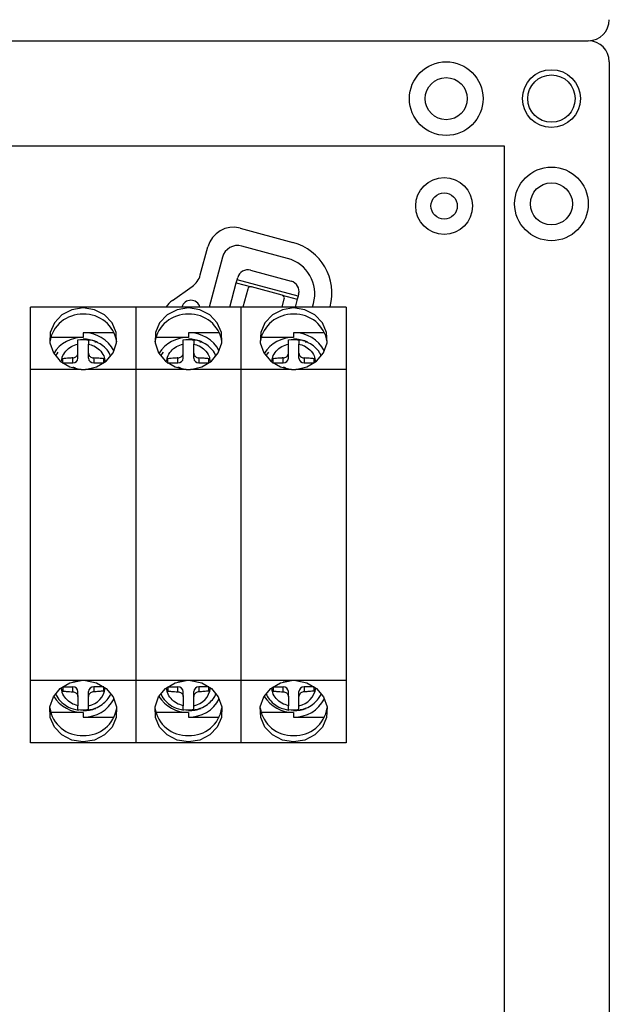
# Model space of a CAD drawing. Header units: millimetres. Extents: x 7205 to 9529, y -660 to 140.
# Tile 145 of 193: x 8758 to 8814, y -334 to -240. Entities that reach past the tile are written whole.
import ezdxf

# ---------------------------------------------------------------- set-up
doc = ezdxf.new("R2010")
doc.units = ezdxf.units.MM
doc.header["$LTSCALE"] = 3

msp = doc.modelspace()

# ---------------------------------------------------------------- linework, layer by layer
at = {"linetype": 'Continuous', "lineweight": 30}
for p, q in [((8415.844, -242.157), (8811.844, -242.157)), ((8813.844, -244.157), (8813.844, -475.157)), ((8778.758, -259.964), (8783.778, -261.318)), ((8774.97, -264.406), (8775.693, -261.726)), ((8783.265, -262.837), (8778.92, -261.665)), ((8777.081, -262.722), (8775.804, -267.457)), ((8778.473, -264.858), (8778.525, -264.665)), ((8779.751, -263.96), (8783.613, -265.002)), ((8772.327, -266.83), (8774.189, -265.521)), ((8777.772, -267.457), (8778.395, -265.148)), ((8778.395, -265.148), (8778.473, -264.858)), ((8778.395, -265.148), (8779.843, -265.539)), ((8784.266, -266.421), (8778.473, -264.858)), ((8782.74, -266.32), (8779.843, -265.539)), ((8779.475, -265.75), (8779.015, -267.457)), ((8782.74, -266.32), (8784.188, -266.711)), ((8784.266, -266.421), (8784.188, -266.711)), ((8784.318, -266.228), (8784.266, -266.421)), ((8768.844, -267.457), (8758.844, -267.457)), ((8758.844, -273.38), (8758.844, -267.457)), ((8768.844, -267.457), (8768.844, -273.38)), ((8778.844, -267.457), (8768.844, -267.457)), ((8778.844, -273.38), (8778.844, -267.457)), ((8788.844, -267.457), (8778.844, -267.457)), ((8782.744, -267.457), (8782.951, -266.688)), ((8784.188, -266.711), (8783.986, -267.457)), ((8785.644, -267.457), (8785.733, -267.128)), ((8787.301, -267.457), (8787.303, -267.448)), ((8788.844, -267.457), (8788.844, -273.38)), ((8763.844, -270.346), (8760.745, -270.346)), ((8763.844, -269.898), (8763.844, -270.346)), ((8766.775, -269.898), (8763.844, -269.898)), ((8773.844, -270.346), (8770.745, -270.346)), ((8773.844, -269.898), (8773.844, -270.346)), ((8776.775, -269.898), (8773.844, -269.898)), ((8783.844, -270.346), (8780.745, -270.346)), ((8783.844, -269.898), (8783.844, -270.346)), ((8786.775, -269.898), (8783.844, -269.898)), ((8763.844, -270.572), (8763.844, -270.508)), ((8764.344, -270.591), (8764.195, -270.591)), ((8764.6, -270.591), (8764.438, -270.591)), ((8764.935, -270.757), (8765.094, -270.757)), ((8773.844, -270.572), (8773.844, -270.508)), ((8774.344, -270.591), (8774.195, -270.591)), ((8774.6, -270.591), (8774.438, -270.591)), ((8774.935, -270.757), (8775.094, -270.757)), ((8783.844, -270.572), (8783.844, -270.508)), ((8784.344, -270.591), (8784.195, -270.591)), ((8784.6, -270.591), (8784.438, -270.591)), ((8784.768, -270.701), (8784.785, -270.638)), ((8784.935, -270.757), (8785.094, -270.757)), ((8763.344, -272.315), (8763.344, -271.838)), ((8764.344, -272.315), (8764.344, -271.838)), ((8773.344, -272.315), (8773.344, -271.838)), ((8774.344, -272.315), (8774.344, -271.838)), ((8783.344, -272.315), (8783.344, -271.838)), ((8784.344, -272.315), (8784.344, -271.838)), ((8761.894, -272.818), (8761.894, -272.368)), ((8761.894, -272.772), (8762.844, -272.772)), ((8762.844, -272.772), (8762.844, -272.295)), ((8764.844, -272.295), (8764.844, -272.772)), ((8764.844, -272.772), (8765.794, -272.772)), ((8765.794, -272.698), (8765.794, -272.368)), ((8771.894, -272.818), (8771.894, -272.368)), ((8771.894, -272.772), (8772.844, -272.772)), ((8772.844, -272.772), (8772.844, -272.295)), ((8774.844, -272.295), (8774.844, -272.772)), ((8774.844, -272.772), (8775.794, -272.772)), ((8775.794, -272.698), (8775.794, -272.368)), ((8781.894, -272.818), (8781.894, -272.368)), ((8781.894, -272.772), (8782.844, -272.772)), ((8782.844, -272.772), (8782.844, -272.295)), ((8784.844, -272.295), (8784.844, -272.772)), ((8784.844, -272.772), (8785.794, -272.772)), ((8785.794, -272.698), (8785.794, -272.368)), ((8758.844, -302.934), (8758.844, -273.38)), ((8763.636, -273.38), (8758.844, -273.38)), ((8763.636, -273.38), (8763.844, -273.387)), ((8763.844, -273.387), (8764.052, -273.38)), ((8768.844, -273.38), (8764.052, -273.38)), ((8768.844, -273.38), (8768.844, -302.934)), ((8773.636, -273.38), (8768.844, -273.38)), ((8773.636, -273.38), (8773.844, -273.387)), ((8773.844, -273.387), (8774.052, -273.38)), ((8778.844, -273.38), (8774.052, -273.38)), ((8778.844, -302.934), (8778.844, -273.38)), ((8783.636, -273.38), (8778.844, -273.38)), ((8783.636, -273.38), (8783.844, -273.387)), ((8783.844, -273.387), (8784.052, -273.38)), ((8788.844, -273.38), (8784.052, -273.38)), ((8788.844, -273.38), (8788.844, -302.934)), ((8763.636, -302.934), (8758.844, -302.934)), ((8758.844, -308.857), (8758.844, -302.934)), ((8763.844, -302.927), (8763.636, -302.934)), ((8764.052, -302.934), (8763.844, -302.927)), ((8768.844, -302.934), (8764.052, -302.934)), ((8768.844, -302.934), (8768.844, -308.857)), ((8773.636, -302.934), (8768.844, -302.934)), ((8773.844, -302.927), (8773.636, -302.934)), ((8774.052, -302.934), (8773.844, -302.927)), ((8778.844, -302.934), (8774.052, -302.934)), ((8778.844, -308.857), (8778.844, -302.934)), ((8783.636, -302.934), (8778.844, -302.934)), ((8783.844, -302.927), (8783.636, -302.934)), ((8784.052, -302.934), (8783.844, -302.927)), ((8788.844, -302.934), (8784.052, -302.934)), ((8788.844, -302.934), (8788.844, -308.857)), ((8761.894, -303.496), (8761.894, -303.946)), ((8761.894, -303.542), (8762.844, -303.542)), ((8762.844, -304.019), (8762.844, -303.542)), ((8763.344, -304.475), (8763.344, -303.999)), ((8764.344, -304.475), (8764.344, -303.999)), ((8765.794, -303.542), (8764.844, -303.542)), ((8764.844, -303.542), (8764.844, -304.019)), ((8765.794, -303.946), (8765.794, -303.608)), ((8771.894, -303.496), (8771.894, -303.946)), ((8771.894, -303.542), (8772.844, -303.542)), ((8772.844, -304.019), (8772.844, -303.542)), ((8773.344, -304.475), (8773.344, -303.999)), ((8774.344, -304.475), (8774.344, -303.999)), ((8775.794, -303.542), (8774.844, -303.542)), ((8774.844, -303.542), (8774.844, -304.019)), ((8775.794, -303.946), (8775.794, -303.608)), ((8781.894, -303.496), (8781.894, -303.946)), ((8781.894, -303.542), (8782.844, -303.542)), ((8782.844, -304.019), (8782.844, -303.542)), ((8783.344, -304.475), (8783.344, -303.999)), ((8784.344, -304.475), (8784.344, -303.999)), ((8785.794, -303.542), (8784.844, -303.542)), ((8784.844, -303.542), (8784.844, -304.019)), ((8785.794, -303.946), (8785.794, -303.608)), ((8763.844, -305.805), (8763.844, -305.742)), ((8764.344, -305.723), (8764.195, -305.723)), ((8764.6, -305.723), (8764.448, -305.723)), ((8773.844, -305.805), (8773.844, -305.742)), ((8774.344, -305.723), (8774.195, -305.723)), ((8774.6, -305.723), (8774.448, -305.723)), ((8783.844, -305.805), (8783.844, -305.742)), ((8784.344, -305.723), (8784.195, -305.723)), ((8784.6, -305.723), (8784.448, -305.723)), ((8763.844, -305.968), (8760.745, -305.968)), ((8763.844, -305.968), (8763.844, -306.416)), ((8763.844, -306.416), (8766.775, -306.416)), ((8773.844, -305.968), (8770.745, -305.968)), ((8773.844, -305.968), (8773.844, -306.416)), ((8773.844, -306.416), (8776.775, -306.416)), ((8783.844, -305.968), (8780.745, -305.968)), ((8783.844, -305.968), (8783.844, -306.416)), ((8783.844, -306.416), (8786.775, -306.416)), ((8768.844, -308.857), (8758.844, -308.857)), ((8778.844, -308.857), (8768.844, -308.857)), ((8788.844, -308.857), (8778.844, -308.857))]:
    msp.add_line(p, q, dxfattribs=at)
at = {"color": 3, "linetype": 'Continuous', "lineweight": 30}
for p, q in [((8423.844, -252.157), (8803.844, -252.157)), ((8803.844, -252.157), (8803.844, -467.157))]:
    msp.add_line(p, q, dxfattribs=at)
at = {"linetype": 'Continuous', "lineweight": 30, "flags": 128}
for points in [[(8764.052, -273.38), (8765.111, -273.147), (8766.022, -272.604), (8766.682, -271.813), (8767.014, -270.866), (8766.978, -269.872), (8766.58, -268.946), (8765.865, -268.196), (8764.917, -267.708), (8763.844, -267.539), (8762.771, -267.708), (8761.823, -268.196), (8761.108, -268.946), (8760.71, -269.872), (8760.675, -270.866), (8761.006, -271.813), (8761.666, -272.604), (8762.578, -273.147), (8763.636, -273.38)], [(8774.052, -273.38), (8775.111, -273.147), (8776.022, -272.604), (8776.682, -271.813), (8777.014, -270.866), (8776.978, -269.872), (8776.58, -268.946), (8775.865, -268.196), (8774.917, -267.708), (8773.844, -267.539), (8772.771, -267.708), (8771.823, -268.196), (8771.108, -268.946), (8770.71, -269.872), (8770.675, -270.866), (8771.006, -271.813), (8771.666, -272.604), (8772.578, -273.147), (8773.636, -273.38)], [(8784.052, -273.38), (8785.111, -273.147), (8786.022, -272.604), (8786.682, -271.813), (8787.014, -270.866), (8786.978, -269.872), (8786.58, -268.946), (8785.865, -268.196), (8784.917, -267.708), (8783.844, -267.539), (8782.771, -267.708), (8781.823, -268.196), (8781.108, -268.946), (8780.71, -269.872), (8780.675, -270.866), (8781.006, -271.813), (8781.666, -272.604), (8782.578, -273.147), (8783.636, -273.38)], [(8761.441, -271.731), (8761.327, -271.897), (8761.204, -272.114)], [(8771.441, -271.731), (8771.327, -271.897), (8771.204, -272.114)], [(8781.441, -271.731), (8781.327, -271.897), (8781.204, -272.114)], [(8764.052, -302.934), (8765.111, -303.167), (8766.022, -303.71), (8766.682, -304.501), (8767.014, -305.448), (8766.978, -306.442), (8766.58, -307.368), (8765.865, -308.118), (8764.917, -308.605), (8763.844, -308.775), (8762.771, -308.605), (8761.823, -308.118), (8761.108, -307.368), (8760.71, -306.442), (8760.675, -305.448), (8761.006, -304.501), (8761.666, -303.71), (8762.578, -303.167), (8763.636, -302.934)], [(8774.052, -302.934), (8775.111, -303.167), (8776.022, -303.71), (8776.682, -304.501), (8777.014, -305.448), (8776.978, -306.442), (8776.58, -307.368), (8775.865, -308.118), (8774.917, -308.605), (8773.844, -308.775), (8772.771, -308.605), (8771.823, -308.118), (8771.108, -307.368), (8770.71, -306.442), (8770.675, -305.448), (8771.006, -304.501), (8771.666, -303.71), (8772.578, -303.167), (8773.636, -302.934)], [(8784.052, -302.934), (8785.111, -303.167), (8786.022, -303.71), (8786.682, -304.501), (8787.014, -305.448), (8786.978, -306.442), (8786.58, -307.368), (8785.865, -308.118), (8784.917, -308.605), (8783.844, -308.775), (8782.771, -308.605), (8781.823, -308.118), (8781.108, -307.368), (8780.71, -306.442), (8780.675, -305.448), (8781.006, -304.501), (8781.666, -303.71), (8782.578, -303.167), (8783.636, -302.934)]]:
    msp.add_lwpolyline(points, dxfattribs=at)
at = {"linetype": 'Continuous', "lineweight": 30}
for centre, radius in [((8798.344, -247.657), 3.5), ((8808.344, -247.657), 2.75), ((8798.344, -247.657), 2), ((8808.344, -247.657), 2.25), ((8808.344, -257.657), 3.5), ((8798.144, -257.857), 2.7), ((8808.344, -257.657), 2), ((8798.144, -257.857), 1.25)]:
    msp.add_circle(centre, radius, dxfattribs=at)
for centre, radius, start, end in [((8811.844, -240.157), 2, 270, 360), ((8811.844, -244.157), 2, 0, 90), ((8778.107, -262.377), 2.5, 74.9006, 164.9006), ((8778.53, -263.113), 1.5, 74.9006, 164.9006), ((8782.476, -266.145), 5, 344.9006, 74.9006), ((8782.353, -266.216), 3.5, 344.9006, 74.9006), ((8773.039, -263.885), 2, 305.09503, 344.9006), ((8779.491, -264.926), 1, 74.9006, 164.9006), ((8779.765, -265.828), 0.3, 74.9006, 164.9006), ((8783.353, -265.968), 1, 344.9006, 74.9006), ((8782.661, -266.61), 0.3, 344.9006, 74.9006), ((8773.764, -268.875), 2.5, 125.09503, 145.42852), ((8774.078, -267.712), 0.9, 16.46366, 163.53634), ((8763.717, -271.238), 3.092, 87.64583, 171.24299), ((8763.992, -271.213), 3.068, 8.35545, 92.75573), ((8773.717, -271.238), 3.092, 87.64583, 171.24299), ((8773.992, -271.213), 3.068, 8.35545, 92.75573), ((8783.717, -271.238), 3.092, 87.64583, 171.24299), ((8783.992, -271.213), 3.068, 8.35545, 92.75573), ((8763.771, -273.563), 3.218, 88.69657, 148.17404), ((8763.925, -273.093), 3.195, 26.99786, 91.44835), ((8773.771, -273.563), 3.218, 88.69657, 148.17404), ((8773.925, -273.093), 3.195, 26.99786, 91.44835), ((8783.771, -273.563), 3.218, 88.69657, 148.17404), ((8783.925, -273.093), 3.195, 26.99786, 91.44835), ((8763.844, -273.75), 3.179, 80.9502, 99.0498), ((8763.847, -273.974), 3.465, 69.79096, 90.048), ((8773.844, -273.75), 3.179, 80.9502, 99.0498), ((8773.847, -273.974), 3.465, 69.79096, 90.048), ((8783.844, -273.75), 3.179, 80.9502, 99.0498), ((8783.847, -273.974), 3.465, 69.79096, 90.048), ((8762.865, -272.292), 0.48, 267.53007, 357.29616), ((8764.823, -272.292), 0.48, 182.70384, 272.46993), ((8772.865, -272.292), 0.48, 267.53007, 357.29616), ((8774.823, -272.292), 0.48, 182.70384, 272.46993), ((8782.865, -272.292), 0.48, 267.53007, 357.29616), ((8784.823, -272.292), 0.48, 182.70384, 272.46993), ((8762.865, -304.022), 0.48, 2.70384, 92.46993), ((8764.823, -304.022), 0.48, 87.53007, 177.29616), ((8763.976, -303.403), 1.975, 280.72565, 353.09441), ((8772.865, -304.022), 0.48, 2.70384, 92.46993), ((8774.823, -304.022), 0.48, 87.53007, 177.29616), ((8773.976, -303.403), 1.975, 280.72565, 353.09441), ((8782.865, -304.022), 0.48, 2.70384, 92.46993), ((8784.823, -304.022), 0.48, 87.53007, 177.29616), ((8783.976, -303.403), 1.975, 280.72565, 353.09441), ((8763.771, -302.751), 3.218, 211.82596, 271.30343), ((8763.925, -303.221), 3.195, 268.55165, 333.00214), ((8773.771, -302.751), 3.218, 211.82596, 271.30343), ((8773.925, -303.221), 3.195, 268.55165, 333.00214), ((8783.771, -302.751), 3.218, 211.82596, 271.30343), ((8783.925, -303.221), 3.195, 268.55165, 333.00214), ((8763.697, -305.1), 3.068, 188.35545, 272.75573), ((8763.844, -302.563), 3.179, 260.9502, 279.0498), ((8763.971, -305.076), 3.092, 267.64583, 351.24299), ((8763.847, -302.34), 3.465, 269.952, 290.20904), ((8773.697, -305.1), 3.068, 188.35545, 272.75573), ((8773.844, -302.563), 3.179, 260.9502, 279.0498), ((8773.971, -305.076), 3.092, 267.64583, 351.24299), ((8773.847, -302.34), 3.465, 269.952, 290.20904), ((8783.697, -305.1), 3.068, 188.35545, 272.75573), ((8783.844, -302.563), 3.179, 260.9502, 279.0498), ((8783.971, -305.076), 3.092, 267.64583, 351.24299), ((8783.847, -302.34), 3.465, 269.952, 290.20904)]:
    msp.add_arc(centre, radius, start, end, dxfattribs=at)
for centre in [(8763.844, -273.041), (8773.844, -273.041), (8783.844, -273.041)]:
    msp.add_ellipse(centre, major_axis=(2.692, -2.457), ratio=0.704369, start_param=1.706615, end_param=1.757733, dxfattribs=at)
for points, knots in [([(8761.788, -272.584), (8761.803, -272.462), (8761.844, -272.124), (8762.165, -271.63), (8762.686, -271.178), (8763.129, -271.038), (8763.344, -270.97)], [0, 0, 0, 0, 0.158669, 0.444127, 0.7298, 1, 1, 1, 1]), ([(8763.344, -270.97), (8763.344, -270.881), (8763.344, -270.703), (8763.344, -270.575), (8763.344, -270.573), (8763.344, -270.572)], [0, 0, 0, 0, 0.444044, 0.88843, 1, 1, 1, 1]), ([(8763.344, -271.838), (8763.344, -271.742), (8763.344, -271.544), (8763.344, -271.254), (8763.344, -271.065), (8763.344, -270.97)], [0, 0, 0, 0, 0.319754, 0.65953, 1, 1, 1, 1]), ([(8766.444, -272.112), (8766.405, -272.008), (8766.284, -271.681), (8765.873, -271.264), (8765.215, -270.772), (8764.643, -270.63), (8764.296, -270.544)], [0, 0, 0, 0, 0.121556, 0.379281, 0.622892, 1, 1, 1, 1]), ([(8764.344, -270.553), (8764.344, -270.552), (8764.344, -270.532), (8764.344, -270.606), (8764.344, -270.755), (8764.344, -270.908), (8764.344, -270.97)], [0, 0, 0, 0, 0.007623, 0.376989, 0.748629, 1, 1, 1, 1]), ([(8764.344, -271.838), (8764.344, -271.689), (8764.344, -271.389), (8764.344, -271.11), (8764.344, -270.97)], [0, 0, 0, 0, 0.498896, 1, 1, 1, 1]), ([(8764.344, -270.97), (8764.522, -271.024), (8764.912, -271.141), (8765.429, -271.528), (8765.821, -272.045), (8765.877, -272.452), (8765.901, -272.629)], [0, 0, 0, 0, 0.21886, 0.477826, 0.772679, 1, 1, 1, 1]), ([(8771.788, -272.584), (8771.803, -272.462), (8771.844, -272.124), (8772.165, -271.63), (8772.686, -271.178), (8773.129, -271.038), (8773.344, -270.97)], [0, 0, 0, 0, 0.158669, 0.444127, 0.7298, 1, 1, 1, 1]), ([(8773.344, -270.97), (8773.344, -270.881), (8773.344, -270.703), (8773.344, -270.575), (8773.344, -270.573), (8773.344, -270.572)], [0, 0, 0, 0, 0.444044, 0.88843, 1, 1, 1, 1]), ([(8773.344, -271.838), (8773.344, -271.742), (8773.344, -271.544), (8773.344, -271.254), (8773.344, -271.065), (8773.344, -270.97)], [0, 0, 0, 0, 0.319754, 0.65953, 1, 1, 1, 1]), ([(8776.444, -272.112), (8776.405, -272.008), (8776.284, -271.681), (8775.873, -271.264), (8775.215, -270.772), (8774.643, -270.63), (8774.296, -270.544)], [0, 0, 0, 0, 0.121556, 0.379281, 0.622892, 1, 1, 1, 1]), ([(8774.344, -270.553), (8774.344, -270.552), (8774.344, -270.532), (8774.344, -270.606), (8774.344, -270.755), (8774.344, -270.908), (8774.344, -270.97)], [0, 0, 0, 0, 0.007623, 0.376989, 0.748629, 1, 1, 1, 1]), ([(8774.344, -271.838), (8774.344, -271.689), (8774.344, -271.389), (8774.344, -271.11), (8774.344, -270.97)], [0, 0, 0, 0, 0.498896, 1, 1, 1, 1]), ([(8774.344, -270.97), (8774.522, -271.024), (8774.912, -271.141), (8775.429, -271.528), (8775.821, -272.045), (8775.877, -272.452), (8775.901, -272.629)], [0, 0, 0, 0, 0.21886, 0.477826, 0.772679, 1, 1, 1, 1]), ([(8781.788, -272.584), (8781.803, -272.462), (8781.844, -272.124), (8782.165, -271.63), (8782.686, -271.178), (8783.129, -271.038), (8783.344, -270.97)], [0, 0, 0, 0, 0.158669, 0.444127, 0.7298, 1, 1, 1, 1]), ([(8783.344, -270.97), (8783.344, -270.881), (8783.344, -270.703), (8783.344, -270.575), (8783.344, -270.573), (8783.344, -270.572)], [0, 0, 0, 0, 0.444044, 0.88843, 1, 1, 1, 1]), ([(8783.344, -271.838), (8783.344, -271.742), (8783.344, -271.544), (8783.344, -271.254), (8783.344, -271.065), (8783.344, -270.97)], [0, 0, 0, 0, 0.319754, 0.65953, 1, 1, 1, 1]), ([(8786.444, -272.112), (8786.405, -272.008), (8786.284, -271.681), (8785.873, -271.264), (8785.215, -270.772), (8784.643, -270.63), (8784.296, -270.544)], [0, 0, 0, 0, 0.121556, 0.379281, 0.622892, 1, 1, 1, 1]), ([(8784.344, -270.553), (8784.344, -270.552), (8784.344, -270.532), (8784.344, -270.606), (8784.344, -270.755), (8784.344, -270.908), (8784.344, -270.97)], [0, 0, 0, 0, 0.007623, 0.376989, 0.748629, 1, 1, 1, 1]), ([(8784.344, -271.838), (8784.344, -271.689), (8784.344, -271.389), (8784.344, -271.11), (8784.344, -270.97)], [0, 0, 0, 0, 0.498896, 1, 1, 1, 1]), ([(8784.344, -270.97), (8784.522, -271.024), (8784.912, -271.141), (8785.429, -271.528), (8785.821, -272.045), (8785.877, -272.452), (8785.901, -272.629)], [0, 0, 0, 0, 0.21886, 0.477826, 0.772679, 1, 1, 1, 1]), ([(8762.844, -272.295), (8762.9, -272.288), (8763.011, -272.273), (8763.16, -272.192), (8763.273, -272.078), (8763.335, -271.954), (8763.341, -271.872), (8763.344, -271.838)], [0, 0, 0, 0, 0.2133948, 0.4268722, 0.6385271, 0.8493851, 1, 1, 1, 1]), ([(8764.344, -271.838), (8764.349, -271.887), (8764.36, -271.983), (8764.445, -272.116), (8764.57, -272.22), (8764.711, -272.28), (8764.805, -272.291), (8764.844, -272.295)], [0, 0, 0, 0, 0.2133948, 0.4268722, 0.6385271, 0.8493851, 1, 1, 1, 1]), ([(8772.844, -272.295), (8772.9, -272.288), (8773.011, -272.273), (8773.16, -272.192), (8773.273, -272.078), (8773.335, -271.954), (8773.341, -271.872), (8773.344, -271.838)], [0, 0, 0, 0, 0.2133948, 0.4268722, 0.6385271, 0.8493851, 1, 1, 1, 1]), ([(8774.344, -271.838), (8774.349, -271.887), (8774.36, -271.983), (8774.445, -272.116), (8774.57, -272.22), (8774.711, -272.28), (8774.805, -272.291), (8774.844, -272.295)], [0, 0, 0, 0, 0.2133948, 0.4268722, 0.6385271, 0.8493851, 1, 1, 1, 1]), ([(8782.844, -272.295), (8782.9, -272.288), (8783.011, -272.273), (8783.16, -272.192), (8783.273, -272.078), (8783.335, -271.954), (8783.341, -271.872), (8783.344, -271.838)], [0, 0, 0, 0, 0.2133948, 0.4268722, 0.6385271, 0.8493851, 1, 1, 1, 1]), ([(8784.344, -271.838), (8784.349, -271.887), (8784.36, -271.983), (8784.445, -272.116), (8784.57, -272.22), (8784.711, -272.28), (8784.805, -272.291), (8784.844, -272.295)], [0, 0, 0, 0, 0.2133948, 0.4268722, 0.6385271, 0.8493851, 1, 1, 1, 1]), ([(8762.844, -272.295), (8762.732, -272.301), (8762.413, -272.319), (8762.098, -272.349), (8761.894, -272.368)], [0, 0, 0, 0, 0.35069, 1, 1, 1, 1]), ([(8765.794, -272.368), (8765.637, -272.353), (8765.323, -272.323), (8765.004, -272.304), (8764.844, -272.295)], [0, 0, 0, 0, 0.499082, 1, 1, 1, 1]), ([(8772.844, -272.295), (8772.732, -272.301), (8772.413, -272.319), (8772.098, -272.349), (8771.894, -272.368)], [0, 0, 0, 0, 0.35069, 1, 1, 1, 1]), ([(8775.794, -272.368), (8775.637, -272.353), (8775.323, -272.323), (8775.004, -272.304), (8774.844, -272.295)], [0, 0, 0, 0, 0.499082, 1, 1, 1, 1]), ([(8782.844, -272.295), (8782.732, -272.301), (8782.413, -272.319), (8782.098, -272.349), (8781.894, -272.368)], [0, 0, 0, 0, 0.35069, 1, 1, 1, 1]), ([(8785.794, -272.368), (8785.637, -272.353), (8785.323, -272.323), (8785.004, -272.304), (8784.844, -272.295)], [0, 0, 0, 0, 0.499082, 1, 1, 1, 1]), ([(8763.171, -273.318), (8763.152, -273.301), (8763.094, -273.249), (8762.976, -273.212), (8762.883, -273.209), (8762.844, -273.209)], [0, 0, 0, 0, 0.216568, 0.673567, 1, 1, 1, 1]), ([(8773.171, -273.318), (8773.152, -273.301), (8773.094, -273.249), (8772.976, -273.212), (8772.883, -273.209), (8772.844, -273.209)], [0, 0, 0, 0, 0.216568, 0.673567, 1, 1, 1, 1]), ([(8783.171, -273.318), (8783.152, -273.301), (8783.094, -273.249), (8782.976, -273.212), (8782.883, -273.209), (8782.844, -273.209)], [0, 0, 0, 0, 0.216568, 0.673567, 1, 1, 1, 1]), ([(8763.171, -302.996), (8763.152, -303.013), (8763.094, -303.065), (8762.976, -303.102), (8762.883, -303.104), (8762.844, -303.105)], [0, 0, 0, 0, 0.216568, 0.673567, 1, 1, 1, 1]), ([(8773.171, -302.996), (8773.152, -303.013), (8773.094, -303.065), (8772.976, -303.102), (8772.883, -303.104), (8772.844, -303.105)], [0, 0, 0, 0, 0.216568, 0.673567, 1, 1, 1, 1]), ([(8783.171, -302.996), (8783.152, -303.013), (8783.094, -303.065), (8782.976, -303.102), (8782.883, -303.104), (8782.844, -303.105)], [0, 0, 0, 0, 0.216568, 0.673567, 1, 1, 1, 1]), ([(8763.344, -305.344), (8763.129, -305.276), (8762.686, -305.135), (8762.165, -304.684), (8761.844, -304.19), (8761.803, -303.851), (8761.788, -303.73)], [0, 0, 0, 0, 0.2702, 0.555873, 0.841331, 1, 1, 1, 1]), ([(8761.894, -303.946), (8762.004, -303.957), (8762.318, -303.987), (8762.637, -304.006), (8762.844, -304.019)], [0, 0, 0, 0, 0.35069, 1, 1, 1, 1]), ([(8762.844, -304.019), (8762.9, -304.026), (8763.011, -304.041), (8763.16, -304.122), (8763.273, -304.236), (8763.335, -304.36), (8763.341, -304.442), (8763.344, -304.475)], [0, 0, 0, 0, 0.2133948, 0.4268722, 0.6385271, 0.849385, 1, 1, 1, 1]), ([(8764.844, -304.019), (8764.788, -304.026), (8764.677, -304.041), (8764.528, -304.122), (8764.415, -304.236), (8764.353, -304.36), (8764.347, -304.442), (8764.344, -304.475)], [0, 0, 0, 0, 0.2133948, 0.4268722, 0.6385271, 0.8493851, 1, 1, 1, 1]), ([(8765.794, -303.946), (8765.637, -303.961), (8765.323, -303.991), (8765.004, -304.009), (8764.844, -304.019)], [0, 0, 0, 0, 0.4990821, 1, 1, 1, 1]), ([(8773.344, -305.344), (8773.129, -305.276), (8772.686, -305.135), (8772.165, -304.684), (8771.844, -304.19), (8771.803, -303.851), (8771.788, -303.73)], [0, 0, 0, 0, 0.2702, 0.555873, 0.841331, 1, 1, 1, 1]), ([(8771.894, -303.946), (8772.004, -303.957), (8772.318, -303.987), (8772.637, -304.006), (8772.844, -304.019)], [0, 0, 0, 0, 0.35069, 1, 1, 1, 1]), ([(8772.844, -304.019), (8772.9, -304.026), (8773.011, -304.041), (8773.16, -304.122), (8773.273, -304.236), (8773.335, -304.36), (8773.341, -304.442), (8773.344, -304.475)], [0, 0, 0, 0, 0.2133948, 0.4268722, 0.6385271, 0.849385, 1, 1, 1, 1]), ([(8774.844, -304.019), (8774.788, -304.026), (8774.677, -304.041), (8774.528, -304.122), (8774.415, -304.236), (8774.353, -304.36), (8774.347, -304.442), (8774.344, -304.475)], [0, 0, 0, 0, 0.2133948, 0.4268722, 0.6385271, 0.8493851, 1, 1, 1, 1]), ([(8775.794, -303.946), (8775.637, -303.961), (8775.323, -303.991), (8775.004, -304.009), (8774.844, -304.019)], [0, 0, 0, 0, 0.4990821, 1, 1, 1, 1]), ([(8783.344, -305.344), (8783.129, -305.276), (8782.686, -305.135), (8782.165, -304.684), (8781.844, -304.19), (8781.803, -303.851), (8781.788, -303.73)], [0, 0, 0, 0, 0.2702, 0.555873, 0.841331, 1, 1, 1, 1]), ([(8781.894, -303.946), (8782.004, -303.957), (8782.318, -303.987), (8782.637, -304.006), (8782.844, -304.019)], [0, 0, 0, 0, 0.35069, 1, 1, 1, 1]), ([(8782.844, -304.019), (8782.9, -304.026), (8783.011, -304.041), (8783.16, -304.122), (8783.273, -304.236), (8783.335, -304.36), (8783.341, -304.442), (8783.344, -304.475)], [0, 0, 0, 0, 0.2133948, 0.4268722, 0.6385271, 0.849385, 1, 1, 1, 1]), ([(8784.844, -304.019), (8784.788, -304.026), (8784.677, -304.041), (8784.528, -304.122), (8784.415, -304.236), (8784.353, -304.36), (8784.347, -304.442), (8784.344, -304.475)], [0, 0, 0, 0, 0.2133948, 0.4268722, 0.6385271, 0.8493851, 1, 1, 1, 1]), ([(8785.794, -303.946), (8785.637, -303.961), (8785.323, -303.991), (8785.004, -304.009), (8784.844, -304.019)], [0, 0, 0, 0, 0.4990821, 1, 1, 1, 1]), ([(8761.244, -304.234), (8761.268, -304.298), (8761.38, -304.603), (8761.797, -305.038), (8762.479, -305.547), (8763.058, -305.689), (8763.381, -305.768)], [0, 0, 0, 0, 0.075512, 0.361561, 0.643694, 1, 1, 1, 1]), ([(8763.344, -304.475), (8763.344, -304.571), (8763.344, -304.769), (8763.344, -305.059), (8763.344, -305.249), (8763.344, -305.344)], [0, 0, 0, 0, 0.319754, 0.65953, 1, 1, 1, 1]), ([(8764.296, -305.77), (8764.6, -305.697), (8765.14, -305.569), (8765.779, -305.139), (8766.195, -304.711), (8766.373, -304.408), (8766.444, -304.287)], [0, 0, 0, 0, 0.3403131, 0.6041447, 0.8422185, 1, 1, 1, 1]), ([(8764.344, -305.344), (8764.344, -305.204), (8764.344, -304.925), (8764.344, -304.626), (8764.344, -304.475)], [0, 0, 0, 0, 0.498896, 1, 1, 1, 1]), ([(8771.244, -304.234), (8771.268, -304.298), (8771.38, -304.603), (8771.797, -305.038), (8772.479, -305.547), (8773.058, -305.689), (8773.381, -305.768)], [0, 0, 0, 0, 0.075512, 0.361561, 0.643694, 1, 1, 1, 1]), ([(8773.344, -304.475), (8773.344, -304.571), (8773.344, -304.769), (8773.344, -305.059), (8773.344, -305.249), (8773.344, -305.344)], [0, 0, 0, 0, 0.319754, 0.65953, 1, 1, 1, 1]), ([(8774.296, -305.77), (8774.6, -305.697), (8775.14, -305.569), (8775.779, -305.139), (8776.195, -304.711), (8776.373, -304.408), (8776.444, -304.287)], [0, 0, 0, 0, 0.3403131, 0.6041447, 0.8422185, 1, 1, 1, 1]), ([(8774.344, -305.344), (8774.344, -305.204), (8774.344, -304.925), (8774.344, -304.626), (8774.344, -304.475)], [0, 0, 0, 0, 0.498896, 1, 1, 1, 1]), ([(8781.244, -304.234), (8781.268, -304.298), (8781.38, -304.603), (8781.797, -305.038), (8782.479, -305.547), (8783.058, -305.689), (8783.381, -305.768)], [0, 0, 0, 0, 0.075512, 0.361561, 0.643694, 1, 1, 1, 1]), ([(8783.344, -304.475), (8783.344, -304.571), (8783.344, -304.769), (8783.344, -305.059), (8783.344, -305.249), (8783.344, -305.344)], [0, 0, 0, 0, 0.319754, 0.65953, 1, 1, 1, 1]), ([(8784.296, -305.77), (8784.6, -305.697), (8785.14, -305.569), (8785.779, -305.139), (8786.195, -304.711), (8786.373, -304.408), (8786.444, -304.287)], [0, 0, 0, 0, 0.3403131, 0.6041447, 0.8422185, 1, 1, 1, 1]), ([(8784.344, -305.344), (8784.344, -305.204), (8784.344, -304.925), (8784.344, -304.626), (8784.344, -304.475)], [0, 0, 0, 0, 0.498896, 1, 1, 1, 1]), ([(8763.344, -305.761), (8763.344, -305.762), (8763.344, -305.782), (8763.344, -305.708), (8763.344, -305.559), (8763.344, -305.405), (8763.344, -305.344)], [0, 0, 0, 0, 0.007802, 0.377101, 0.748674, 1, 1, 1, 1]), ([(8764.344, -305.761), (8764.344, -305.762), (8764.344, -305.782), (8764.344, -305.708), (8764.344, -305.559), (8764.344, -305.405), (8764.344, -305.344)], [0, 0, 0, 0, 0.007738, 0.377061, 0.748658, 1, 1, 1, 1]), ([(8773.344, -305.761), (8773.344, -305.762), (8773.344, -305.782), (8773.344, -305.708), (8773.344, -305.559), (8773.344, -305.405), (8773.344, -305.344)], [0, 0, 0, 0, 0.007802, 0.377101, 0.748674, 1, 1, 1, 1]), ([(8774.344, -305.761), (8774.344, -305.762), (8774.344, -305.782), (8774.344, -305.708), (8774.344, -305.559), (8774.344, -305.405), (8774.344, -305.344)], [0, 0, 0, 0, 0.007738, 0.377061, 0.748658, 1, 1, 1, 1]), ([(8783.344, -305.761), (8783.344, -305.762), (8783.344, -305.782), (8783.344, -305.708), (8783.344, -305.559), (8783.344, -305.405), (8783.344, -305.344)], [0, 0, 0, 0, 0.007802, 0.377101, 0.748674, 1, 1, 1, 1]), ([(8784.344, -305.761), (8784.344, -305.762), (8784.344, -305.782), (8784.344, -305.708), (8784.344, -305.559), (8784.344, -305.405), (8784.344, -305.344)], [0, 0, 0, 0, 0.007738, 0.377061, 0.748658, 1, 1, 1, 1])]:
    msp.add_open_spline(points, degree=3, knots=knots, dxfattribs=at)

doc.saveas('drawing.dxf')
